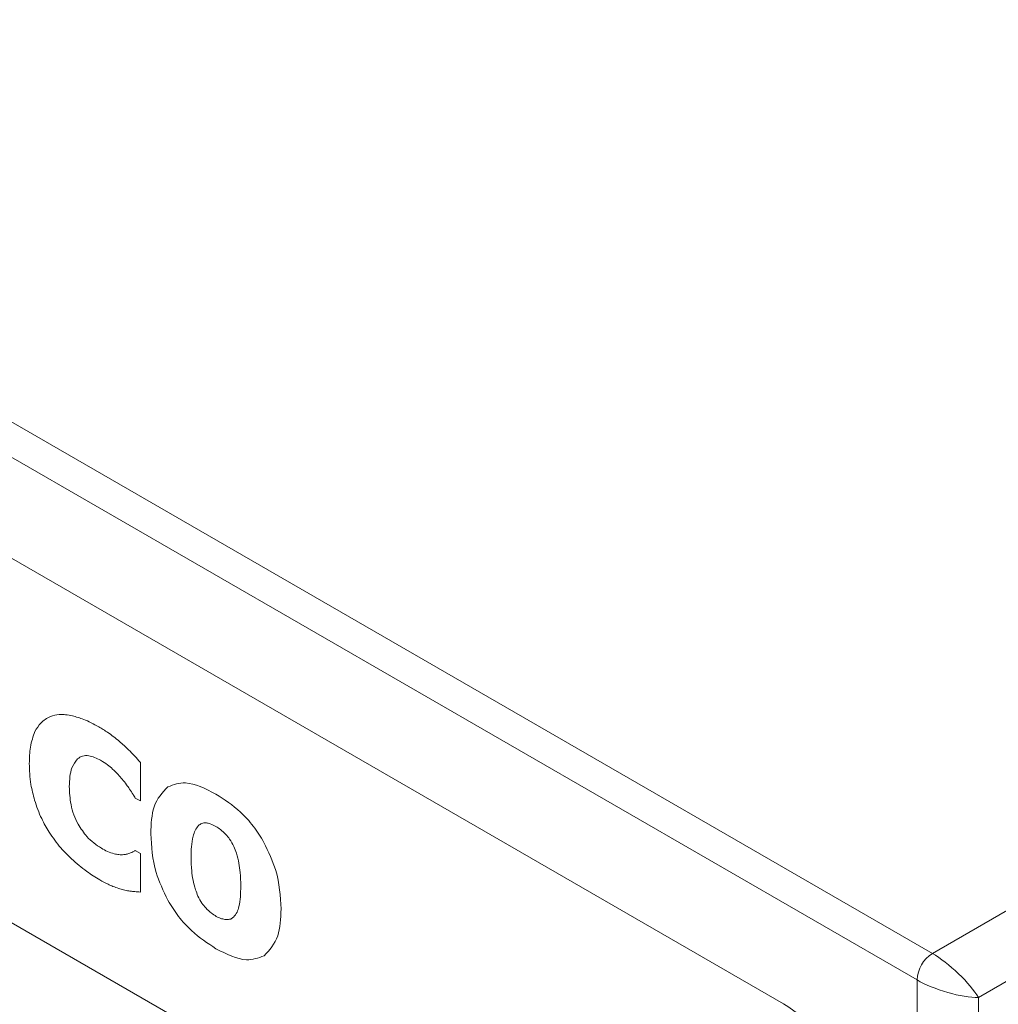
# Model space of a CAD drawing. Header units: millimetres. Extents: x -420 to 420, y -297 to 297.
# Tile 127 of 146: x 234 to 256, y 159 to 182. Entities that reach past the tile are written whole.
import ezdxf

# ---------------------------------------------------------------- set-up
doc = ezdxf.new("R2010")
doc.units = ezdxf.units.MM
doc.header["$MEASUREMENT"] = 0
doc.layers.add('layer 1', color=7, linetype='Continuous')

msp = doc.modelspace()

# ---------------------------------------------------------------- linework, layer by layer
at = {"layer": 'layer 1', "lineweight": 9}
for points in [[(210.1887, 186.2049), (210.1887, 186.2049), (254.7365, 160.4881), (254.7365, 160.4881)], [(254.3829, 159.8757), (254.3829, 159.8757), (209.8352, 185.5926), (209.8352, 185.5926)], [(251.307, 159.3242), (251.307, 159.3242), (212.9111, 181.4897), (212.9111, 181.4897)], [(244.9784, 154.5673), (244.9784, 154.5673), (219.5225, 169.2626), (219.5225, 169.2626)], [(244.837, 154.6489), (244.837, 154.6489), (219.664, 169.181), (219.664, 169.181)], [(254.7365, 160.4881), (254.7365, 160.4881), (264.6645, 166.2194), (264.6645, 166.2194)], [(236.472, 164.0026), (236.472, 164.0026), (236.472, 164.8935), (236.472, 164.8935)], [(265.3716, 164.9947), (265.3716, 164.9947), (255.7971, 159.4674), (255.7971, 159.4674)], [(236.3561, 164.0695), (236.3561, 164.0695), (236.472, 164.0026), (236.472, 164.0026)], [(236.472, 162.7945), (236.472, 162.7945), (236.3561, 162.8614), (236.3561, 162.8614)], [(213.5121, 162.6889), (213.5121, 162.6889), (250.9888, 141.0541), (250.9888, 141.0541)], [(236.472, 161.9035), (236.472, 161.9035), (236.472, 162.7945), (236.472, 162.7945)], [(219.5225, 160.8522), (219.5225, 160.8522), (244.9784, 146.1569), (244.9784, 146.1569)], [(219.664, 160.7706), (219.664, 160.7706), (244.837, 146.2385), (244.837, 146.2385)], [(254.7365, 160.4881), (254.5261, 160.3535), (254.3943, 160.1251), (254.3829, 159.8757)], [(254.7365, 160.4881), (254.7365, 160.4881), (254.7365, 160.488), (254.7365, 160.488)], [(254.3829, 159.8757), (254.3829, 159.8757), (254.3829, 159.8757), (254.3829, 159.8757)], [(254.3829, 42.2938), (254.3829, 42.2938), (254.3829, 159.8757), (254.3829, 159.8757)], [(255.34, 160.02), (255.34, 160.02), (255.34, 160.02), (255.34, 160.02)], [(255.09, 159.587), (255.09, 159.587), (255.09, 159.587), (255.09, 159.587)], [(255.7971, 159.4674), (255.7971, 159.4674), (255.7971, 42.7021), (255.7971, 42.7021)], [(255.7971, 159.4674), (255.7971, 159.4674), (255.7971, 159.4674), (255.7971, 159.4674)], [(255.7971, 159.4674), (255.7971, 159.4674), (255.7971, 159.4674), (255.7971, 159.4674)], [(253.4283, 155.65), (253.3602, 157.1467), (252.5691, 158.5169), (251.307, 159.3242)]]:
    msp.add_open_spline(points, degree=3, dxfattribs=at)
for points, knots in [([(234.9043, 165.9668), (234.8004, 165.9846), (234.6966, 166.0024), (234.6017, 165.9957), (234.6017, 165.9957), (234.53, 165.9907), (234.4635, 165.9716), (234.397, 165.9525)], [0, 0, 0, 0, 0.3333333, 0.3333333, 0.3333333, 0.3333333, 1, 1, 1, 1]), ([(234.397, 165.9525), (234.3176, 165.9094), (234.2383, 165.8663), (234.1752, 165.8001), (234.1752, 165.8001), (234.1233, 165.7456), (234.0824, 165.6755), (234.0415, 165.6054)], [0, 0, 0, 0, 0.3333333, 0.3333333, 0.3333333, 0.3333333, 1, 1, 1, 1]), ([(235.5126, 165.715), (235.3964, 165.777), (235.2802, 165.8389), (235.1661, 165.8837), (235.1661, 165.8837), (235.078, 165.9182), (234.9912, 165.9425), (234.9043, 165.9668)], [0, 0, 0, 0, 0.3333333, 0.3333333, 0.3333333, 0.3333333, 1, 1, 1, 1]), ([(234.0415, 165.6054), (233.9996, 165.4907), (233.9577, 165.3759), (233.9361, 165.2453), (233.9361, 165.2453), (233.9167, 165.1278), (233.9137, 164.9974), (233.9107, 164.867)], [0, 0, 0, 0, 0.3333333, 0.3333333, 0.3333333, 0.3333333, 1, 1, 1, 1]), ([(235.991, 165.3749), (235.902, 165.4468), (235.813, 165.5187), (235.7231, 165.5811), (235.7231, 165.5811), (235.6533, 165.6295), (235.583, 165.6723), (235.5126, 165.715)], [0, 0, 0, 0, 0.3333333, 0.3333333, 0.3333333, 0.3333333, 1, 1, 1, 1]), ([(236.472, 164.8935), (236.3831, 164.9928), (236.2942, 165.092), (236.202, 165.1822), (236.202, 165.1822), (236.1329, 165.2498), (236.0619, 165.3124), (235.991, 165.3749)], [0, 0, 0, 0, 0.3333333, 0.3333333, 0.3333333, 0.3333333, 1, 1, 1, 1]), ([(233.9107, 164.867), (233.9155, 164.7083), (233.9202, 164.5496), (233.9487, 164.3827), (233.9487, 164.3827), (233.9687, 164.2657), (234.0003, 164.1447), (234.0319, 164.0237)], [0, 0, 0, 0, 0.3333333, 0.3333333, 0.3333333, 0.3333333, 1, 1, 1, 1]), ([(234.8341, 164.3339), (234.8408, 164.4902), (234.8475, 164.6465), (234.8934, 164.7652), (234.8934, 164.7652), (234.9245, 164.8456), (234.9737, 164.9088), (235.0228, 164.972)], [0, 0, 0, 0, 0.3333333, 0.3333333, 0.3333333, 0.3333333, 1, 1, 1, 1]), ([(235.0228, 164.972), (235.0601, 164.9978), (235.0974, 165.0236), (235.141, 165.0376), (235.141, 165.0376), (235.1837, 165.0514), (235.2325, 165.0538), (235.2834, 165.0456), (235.2834, 165.0456), (235.3702, 165.0316), (235.4634, 164.9866), (235.5565, 164.9416)], [0, 0, 0, 0, 0.25, 0.25, 0.25, 0.25, 0.5, 0.5, 0.5, 0.5, 1, 1, 1, 1]), ([(235.5565, 164.9416), (235.6106, 164.9086), (235.6646, 164.8756), (235.7177, 164.8351), (235.7177, 164.8351), (235.7562, 164.8056), (235.7941, 164.7723), (235.8321, 164.7389)], [0, 0, 0, 0, 0.3333333, 0.3333333, 0.3333333, 0.3333333, 1, 1, 1, 1]), ([(235.8321, 164.7389), (235.8759, 164.6971), (235.9196, 164.6552), (235.9618, 164.6099), (235.9618, 164.6099), (235.9929, 164.5765), (236.0231, 164.5412), (236.0533, 164.5058)], [0, 0, 0, 0, 0.3333333, 0.3333333, 0.3333333, 0.3333333, 1, 1, 1, 1]), ([(236.0533, 164.5058), (236.0868, 164.464), (236.1203, 164.4221), (236.1522, 164.3785), (236.1522, 164.3785), (236.1766, 164.3453), (236.2001, 164.311), (236.2236, 164.2768)], [0, 0, 0, 0, 0.3333333, 0.3333333, 0.3333333, 0.3333333, 1, 1, 1, 1]), ([(238.2149, 164.1636), (237.9709, 164.2859), (237.727, 164.4082), (237.5165, 164.4182), (237.5165, 164.4182), (237.3694, 164.4251), (237.2385, 164.3773), (237.1077, 164.3294)], [0, 0, 0, 0, 0.3333333, 0.3333333, 0.3333333, 0.3333333, 1, 1, 1, 1]), ([(235.036, 163.4683), (235.0011, 163.5394), (234.9662, 163.6106), (234.9389, 163.6825), (234.9389, 163.6825), (234.9089, 163.7614), (234.888, 163.8414), (234.8733, 163.9188), (234.8733, 163.9188), (234.8459, 164.0629), (234.84, 164.1984), (234.8341, 164.3339)], [0, 0, 0, 0, 0.25, 0.25, 0.25, 0.25, 0.5, 0.5, 0.5, 0.5, 1, 1, 1, 1]), ([(236.2236, 164.2768), (236.2507, 164.2362), (236.2778, 164.1955), (236.3039, 164.1542), (236.3039, 164.1542), (236.3216, 164.1262), (236.3389, 164.0978), (236.3561, 164.0695)], [0, 0, 0, 0, 0.3333333, 0.3333333, 0.3333333, 0.3333333, 1, 1, 1, 1]), ([(237.1077, 164.3294), (236.981, 164.1955), (236.8544, 164.0616), (236.7892, 163.8684), (236.7892, 163.8684), (236.7301, 163.6934), (236.7214, 163.4698), (236.7127, 163.2462)], [0, 0, 0, 0, 0.3333333, 0.3333333, 0.3333333, 0.3333333, 1, 1, 1, 1]), ([(239.3229, 163.0475), (239.2443, 163.1746), (239.1656, 163.3016), (239.0773, 163.4186), (239.0773, 163.4186), (238.9865, 163.5389), (238.8853, 163.6485), (238.7814, 163.7442), (238.7814, 163.7442), (238.5984, 163.9128), (238.4066, 164.0382), (238.2149, 164.1636)], [0, 0, 0, 0, 0.25, 0.25, 0.25, 0.25, 0.5, 0.5, 0.5, 0.5, 1, 1, 1, 1]), ([(234.0319, 164.0237), (234.0809, 163.8795), (234.1299, 163.7354), (234.1964, 163.596), (234.1964, 163.596), (234.2469, 163.4903), (234.3075, 163.3873), (234.368, 163.2843)], [0, 0, 0, 0, 0.3333333, 0.3333333, 0.3333333, 0.3333333, 1, 1, 1, 1]), ([(237.9939, 163.4973), (237.9571, 163.4969), (237.9203, 163.4964), (237.8889, 163.485), (237.8889, 163.485), (237.8606, 163.4748), (237.8367, 163.4557), (237.8128, 163.4366)], [0, 0, 0, 0, 0.3333333, 0.3333333, 0.3333333, 0.3333333, 1, 1, 1, 1]), ([(238.2149, 163.4137), (238.1713, 163.4369), (238.1278, 163.4601), (238.0856, 163.4747), (238.0856, 163.4747), (238.0546, 163.4854), (238.0243, 163.4914), (237.9939, 163.4973)], [0, 0, 0, 0, 0.3333333, 0.3333333, 0.3333333, 0.3333333, 1, 1, 1, 1]), ([(234.368, 163.2843), (234.4551, 163.1586), (234.5421, 163.0328), (234.6379, 162.9211), (234.6379, 162.9211), (234.7161, 162.8299), (234.8001, 162.748), (234.8841, 162.6661)], [0, 0, 0, 0, 0.3333333, 0.3333333, 0.3333333, 0.3333333, 1, 1, 1, 1]), ([(235.5723, 162.9125), (235.4557, 162.9909), (235.3392, 163.0693), (235.2392, 163.182), (235.2392, 163.182), (235.1655, 163.265), (235.1007, 163.3667), (235.036, 163.4683)], [0, 0, 0, 0, 0.3333333, 0.3333333, 0.3333333, 0.3333333, 1, 1, 1, 1]), ([(237.8128, 163.4366), (237.7849, 163.4013), (237.7569, 163.3659), (237.736, 163.323), (237.736, 163.323), (237.7162, 163.2824), (237.7027, 163.235), (237.6891, 163.1876)], [0, 0, 0, 0, 0.3333333, 0.3333333, 0.3333333, 0.3333333, 1, 1, 1, 1]), ([(238.4446, 163.2321), (238.4044, 163.271), (238.3642, 163.3099), (238.3228, 163.3419), (238.3228, 163.3419), (238.2874, 163.3692), (238.2511, 163.3914), (238.2149, 163.4137)], [0, 0, 0, 0, 0.3333333, 0.3333333, 0.3333333, 0.3333333, 1, 1, 1, 1]), ([(236.7127, 163.2462), (236.728, 162.953), (236.7434, 162.6598), (236.8366, 162.3566), (236.8366, 162.3566), (236.9016, 162.145), (237.0047, 161.9286), (237.1077, 161.7122)], [0, 0, 0, 0, 0.3333333, 0.3333333, 0.3333333, 0.3333333, 1, 1, 1, 1]), ([(237.6891, 163.1876), (237.6742, 163.1096), (237.6592, 163.0317), (237.6514, 162.9487), (237.6514, 162.9487), (237.6441, 162.87), (237.6432, 162.7867), (237.6423, 162.7035)], [0, 0, 0, 0, 0.3333333, 0.3333333, 0.3333333, 0.3333333, 1, 1, 1, 1]), ([(238.6257, 162.952), (238.5959, 163.0114), (238.5661, 163.0708), (238.5295, 163.1243), (238.5295, 163.1243), (238.5035, 163.1622), (238.474, 163.1971), (238.4446, 163.2321)], [0, 0, 0, 0, 0.3333333, 0.3333333, 0.3333333, 0.3333333, 1, 1, 1, 1]), ([(239.7161, 161.5124), (239.701, 161.806), (239.6859, 162.0995), (239.5929, 162.4031), (239.5929, 162.4031), (239.5281, 162.6147), (239.4255, 162.8311), (239.3229, 163.0475)], [0, 0, 0, 0, 0.3333333, 0.3333333, 0.3333333, 0.3333333, 1, 1, 1, 1]), ([(235.8707, 162.7848), (235.8186, 162.8006), (235.7665, 162.8164), (235.7137, 162.8396), (235.7137, 162.8396), (235.6669, 162.8601), (235.6196, 162.8863), (235.5723, 162.9125)], [0, 0, 0, 0, 0.3333333, 0.3333333, 0.3333333, 0.3333333, 1, 1, 1, 1]), ([(236.2455, 162.8046), (236.2193, 162.7945), (236.1932, 162.7843), (236.1655, 162.7776), (236.1655, 162.7776), (236.1414, 162.7717), (236.1162, 162.7684), (236.091, 162.765)], [0, 0, 0, 0, 0.3333333, 0.3333333, 0.3333333, 0.3333333, 1, 1, 1, 1]), ([(236.3561, 162.8614), (236.3371, 162.8508), (236.3181, 162.8402), (236.2987, 162.8303), (236.2987, 162.8303), (236.2812, 162.8214), (236.2633, 162.813), (236.2455, 162.8046)], [0, 0, 0, 0, 0.3333333, 0.3333333, 0.3333333, 0.3333333, 1, 1, 1, 1]), ([(238.7441, 162.5653), (238.7278, 162.6424), (238.7115, 162.7194), (238.6857, 162.7969), (238.6857, 162.7969), (238.6685, 162.8485), (238.6471, 162.9002), (238.6257, 162.952)], [0, 0, 0, 0, 0.3333333, 0.3333333, 0.3333333, 0.3333333, 1, 1, 1, 1]), ([(234.8841, 162.6661), (235.0007, 162.5653), (235.1172, 162.4644), (235.2356, 162.3789), (235.2356, 162.3789), (235.3358, 162.3065), (235.4374, 162.2451), (235.5389, 162.1837)], [0, 0, 0, 0, 0.3333333, 0.3333333, 0.3333333, 0.3333333, 1, 1, 1, 1]), ([(236.091, 162.765), (236.0533, 162.7638), (236.0156, 162.7626), (235.9764, 162.7665), (235.9764, 162.7665), (235.942, 162.77), (235.9063, 162.7774), (235.8707, 162.7848)], [0, 0, 0, 0, 0.3333333, 0.3333333, 0.3333333, 0.3333333, 1, 1, 1, 1]), ([(237.6423, 162.7035), (237.6434, 162.5995), (237.6446, 162.4956), (237.6563, 162.387), (237.6563, 162.387), (237.6636, 162.3189), (237.675, 162.249), (237.6864, 162.179)], [0, 0, 0, 0, 0.3333333, 0.3333333, 0.3333333, 0.3333333, 1, 1, 1, 1]), ([(238.7866, 162.0429), (238.7853, 162.1451), (238.784, 162.2474), (238.7732, 162.3539), (238.7732, 162.3539), (238.7662, 162.4232), (238.7552, 162.4943), (238.7441, 162.5653)], [0, 0, 0, 0, 0.3333333, 0.3333333, 0.3333333, 0.3333333, 1, 1, 1, 1]), ([(235.5389, 162.1837), (235.6014, 162.1481), (235.6638, 162.1125), (235.7259, 162.0826), (235.7259, 162.0826), (235.7643, 162.0642), (235.8026, 162.0479), (235.8409, 162.0317)], [0, 0, 0, 0, 0.3333333, 0.3333333, 0.3333333, 0.3333333, 1, 1, 1, 1]), ([(237.6864, 162.179), (237.7027, 162.1053), (237.7189, 162.0315), (237.7437, 161.9574), (237.7437, 161.9574), (237.7601, 161.9084), (237.7803, 161.8593), (237.8004, 161.8102)], [0, 0, 0, 0, 0.3333333, 0.3333333, 0.3333333, 0.3333333, 1, 1, 1, 1]), ([(235.8409, 162.0317), (235.8855, 162.0158), (235.9301, 161.9998), (235.9743, 161.986), (235.9743, 161.986), (236.0119, 161.9742), (236.0493, 161.9639), (236.0866, 161.9537)], [0, 0, 0, 0, 0.3333333, 0.3333333, 0.3333333, 0.3333333, 1, 1, 1, 1]), ([(236.0866, 161.9537), (236.1257, 161.9442), (236.1648, 161.9348), (236.2031, 161.9285), (236.2031, 161.9285), (236.2334, 161.9236), (236.2632, 161.9206), (236.2929, 161.9177)], [0, 0, 0, 0, 0.3333333, 0.3333333, 0.3333333, 0.3333333, 1, 1, 1, 1]), ([(236.2929, 161.9177), (236.3284, 161.9149), (236.3638, 161.9121), (236.3993, 161.9093), (236.3993, 161.9093), (236.4235, 161.9074), (236.4477, 161.9055), (236.472, 161.9035)], [0, 0, 0, 0, 0.3333333, 0.3333333, 0.3333333, 0.3333333, 1, 1, 1, 1]), ([(238.745, 161.5659), (238.7582, 161.6401), (238.7715, 161.7143), (238.7784, 161.7928), (238.7784, 161.7928), (238.7855, 161.8732), (238.786, 161.958), (238.7866, 162.0429)], [0, 0, 0, 0, 0.3333333, 0.3333333, 0.3333333, 0.3333333, 1, 1, 1, 1]), ([(237.1077, 161.7122), (237.1864, 161.585), (237.2652, 161.4579), (237.3536, 161.3408), (237.3536, 161.3408), (237.4444, 161.2206), (237.5455, 161.111), (237.6493, 161.0154), (237.6493, 161.0154), (237.832, 160.847), (238.0234, 160.7218), (238.2149, 160.5965)], [0, 0, 0, 0, 0.25, 0.25, 0.25, 0.25, 0.5, 0.5, 0.5, 0.5, 1, 1, 1, 1]), ([(237.8004, 161.8102), (237.829, 161.7535), (237.8577, 161.6968), (237.8928, 161.646), (237.8928, 161.646), (237.9198, 161.6068), (237.9507, 161.571), (237.9816, 161.5352)], [0, 0, 0, 0, 0.3333333, 0.3333333, 0.3333333, 0.3333333, 1, 1, 1, 1]), ([(237.9816, 161.5352), (238.0242, 161.4933), (238.0667, 161.4514), (238.1106, 161.4172), (238.1106, 161.4172), (238.1471, 161.3887), (238.1845, 161.3656), (238.2219, 161.3424)], [0, 0, 0, 0, 0.3333333, 0.3333333, 0.3333333, 0.3333333, 1, 1, 1, 1]), ([(238.6231, 161.3261), (238.6515, 161.3619), (238.68, 161.3977), (238.7012, 161.4415), (238.7012, 161.4415), (238.7193, 161.4791), (238.7322, 161.5225), (238.745, 161.5659)], [0, 0, 0, 0, 0.3333333, 0.3333333, 0.3333333, 0.3333333, 1, 1, 1, 1]), ([(239.3238, 160.4328), (239.4496, 160.5672), (239.5754, 160.7016), (239.6402, 160.8948), (239.6402, 160.8948), (239.6985, 161.0688), (239.7073, 161.2906), (239.7161, 161.5124)], [0, 0, 0, 0, 0.3333333, 0.3333333, 0.3333333, 0.3333333, 1, 1, 1, 1]), ([(238.2219, 161.3424), (238.2635, 161.3216), (238.305, 161.3009), (238.3452, 161.2883), (238.3452, 161.2883), (238.3787, 161.2779), (238.4112, 161.2731), (238.4437, 161.2684)], [0, 0, 0, 0, 0.3333333, 0.3333333, 0.3333333, 0.3333333, 1, 1, 1, 1]), ([(238.4437, 161.2684), (238.4832, 161.2682), (238.5227, 161.2679), (238.5556, 161.2809), (238.5556, 161.2809), (238.5807, 161.2908), (238.6019, 161.3085), (238.6231, 161.3261)], [0, 0, 0, 0, 0.3333333, 0.3333333, 0.3333333, 0.3333333, 1, 1, 1, 1]), ([(238.2149, 160.5965), (238.4599, 160.4735), (238.7049, 160.3505), (238.9159, 160.3414), (238.9159, 160.3414), (239.0628, 160.335), (239.1933, 160.3839), (239.3238, 160.4328)], [0, 0, 0, 0, 0.3333333, 0.3333333, 0.3333333, 0.3333333, 1, 1, 1, 1]), ([(255.7971, 159.4674), (255.7034, 159.6299), (255.5389, 159.8286), (255.34, 160.02), (255.34, 160.02), (255.1411, 160.2115), (254.924, 160.3798), (254.7365, 160.4881)], [0, 0, 0, 0, 0.3333333, 0.3333333, 0.3333333, 0.3333333, 1, 1, 1, 1]), ([(255.7971, 159.4674), (255.7034, 159.6299), (255.5389, 159.8286), (255.34, 160.02), (255.34, 160.02), (255.1411, 160.2115), (254.924, 160.3798), (254.7365, 160.4881)], [0, 0, 0, 0, 0.3333333, 0.3333333, 0.3333333, 0.3333333, 1, 1, 1, 1]), ([(255.7971, 159.4674), (255.7034, 159.6299), (255.5389, 159.8286), (255.34, 160.02), (255.34, 160.02), (255.1411, 160.2115), (254.924, 160.3798), (254.7365, 160.4881)], [0, 0, 0, 0, 0.3333333, 0.3333333, 0.3333333, 0.3333333, 1, 1, 1, 1]), ([(255.7971, 159.4674), (255.7034, 159.6299), (255.5389, 159.8286), (255.34, 160.02), (255.34, 160.02), (255.1411, 160.2115), (254.924, 160.3798), (254.7365, 160.4881)], [0, 0, 0, 0, 0.3333333, 0.3333333, 0.3333333, 0.3333333, 1, 1, 1, 1]), ([(255.7971, 159.4674), (255.7034, 159.6298), (255.5389, 159.8286), (255.34, 160.02), (255.34, 160.02), (255.1411, 160.2114), (254.924, 160.3798), (254.7365, 160.4881)], [0, 0, 0, 0, 0.3333333, 0.3333333, 0.3333333, 0.3333333, 1, 1, 1, 1]), ([(255.7971, 159.4674), (255.7034, 159.6298), (255.5389, 159.8286), (255.34, 160.02), (255.34, 160.02), (255.1411, 160.2114), (254.924, 160.3798), (254.7365, 160.4881)], [0, 0, 0, 0, 0.3333333, 0.3333333, 0.3333333, 0.3333333, 1, 1, 1, 1]), ([(255.7971, 159.4674), (255.7034, 159.6298), (255.5389, 159.8286), (255.34, 160.02), (255.34, 160.02), (255.1411, 160.2114), (254.924, 160.3798), (254.7365, 160.4881)], [0, 0, 0, 0, 0.3333333, 0.3333333, 0.3333333, 0.3333333, 1, 1, 1, 1]), ([(255.7971, 159.4674), (255.7034, 159.6298), (255.5389, 159.8286), (255.34, 160.02), (255.34, 160.02), (255.1411, 160.2114), (254.924, 160.3798), (254.7365, 160.4881)], [0, 0, 0, 0, 0.3333333, 0.3333333, 0.3333333, 0.3333333, 1, 1, 1, 1]), ([(255.7971, 159.4674), (255.7034, 159.6298), (255.5389, 159.8286), (255.34, 160.02), (255.34, 160.02), (255.1411, 160.2114), (254.924, 160.3798), (254.7365, 160.4881)], [0, 0, 0, 0, 0.3333333, 0.3333333, 0.3333333, 0.3333333, 1, 1, 1, 1]), ([(255.7971, 159.4674), (255.7034, 159.6298), (255.5389, 159.8286), (255.34, 160.02), (255.34, 160.02), (255.1411, 160.2114), (254.924, 160.3798), (254.7365, 160.4881)], [0, 0, 0, 0, 0.3333333, 0.3333333, 0.3333333, 0.3333333, 1, 1, 1, 1]), ([(255.7971, 159.4674), (255.7034, 159.6298), (255.5389, 159.8286), (255.34, 160.02), (255.34, 160.02), (255.1411, 160.2114), (254.924, 160.3798), (254.7365, 160.4881)], [0, 0, 0, 0, 0.3333333, 0.3333333, 0.3333333, 0.3333333, 1, 1, 1, 1]), ([(255.7971, 159.4674), (255.7034, 159.6298), (255.5389, 159.8286), (255.34, 160.02), (255.34, 160.02), (255.1411, 160.2114), (254.924, 160.3798), (254.7365, 160.4881)], [0, 0, 0, 0, 0.3333333, 0.3333333, 0.3333333, 0.3333333, 1, 1, 1, 1]), ([(255.7971, 159.4674), (255.7034, 159.6298), (255.5389, 159.8286), (255.34, 160.02), (255.34, 160.02), (255.1411, 160.2114), (254.924, 160.3798), (254.7365, 160.4881)], [0, 0, 0, 0, 0.3333333, 0.3333333, 0.3333333, 0.3333333, 1, 1, 1, 1]), ([(255.7971, 159.4674), (255.7034, 159.6298), (255.5389, 159.8286), (255.34, 160.02), (255.34, 160.02), (255.1411, 160.2114), (254.924, 160.3798), (254.7365, 160.488)], [0, 0, 0, 0, 0.3333333, 0.3333333, 0.3333333, 0.3333333, 1, 1, 1, 1]), ([(255.7971, 159.4674), (255.7034, 159.6298), (255.5389, 159.8286), (255.34, 160.02), (255.34, 160.02), (255.1411, 160.2114), (254.924, 160.3798), (254.7365, 160.488)], [0, 0, 0, 0, 0.3333333, 0.3333333, 0.3333333, 0.3333333, 1, 1, 1, 1]), ([(255.7971, 159.4674), (255.7034, 159.6298), (255.5389, 159.8286), (255.34, 160.02), (255.34, 160.02), (255.1411, 160.2114), (254.924, 160.3798), (254.7365, 160.488)], [0, 0, 0, 0, 0.3333333, 0.3333333, 0.3333333, 0.3333333, 1, 1, 1, 1]), ([(255.7971, 159.4674), (255.7034, 159.6298), (255.5389, 159.8286), (255.34, 160.02), (255.34, 160.02), (255.1411, 160.2114), (254.924, 160.3798), (254.7365, 160.488)], [0, 0, 0, 0, 0.3333333, 0.3333333, 0.3333333, 0.3333333, 1, 1, 1, 1]), ([(255.7971, 159.4674), (255.7034, 159.6298), (255.5389, 159.8286), (255.34, 160.02), (255.34, 160.02), (255.1411, 160.2114), (254.924, 160.3798), (254.7365, 160.488)], [0, 0, 0, 0, 0.3333333, 0.3333333, 0.3333333, 0.3333333, 1, 1, 1, 1]), ([(255.7971, 159.4674), (255.7034, 159.6298), (255.5389, 159.8286), (255.34, 160.02), (255.34, 160.02), (255.1411, 160.2114), (254.924, 160.3798), (254.7365, 160.488)], [0, 0, 0, 0, 0.3333333, 0.3333333, 0.3333333, 0.3333333, 1, 1, 1, 1]), ([(255.7971, 159.4674), (255.7034, 159.6298), (255.5389, 159.8286), (255.34, 160.02), (255.34, 160.02), (255.1411, 160.2114), (254.924, 160.3798), (254.7365, 160.488)], [0, 0, 0, 0, 0.3333333, 0.3333333, 0.3333333, 0.3333333, 1, 1, 1, 1]), ([(255.7971, 159.4674), (255.7034, 159.6298), (255.5389, 159.8286), (255.34, 160.02), (255.34, 160.02), (255.1411, 160.2114), (254.924, 160.3798), (254.7365, 160.488)], [0, 0, 0, 0, 0.3333333, 0.3333333, 0.3333333, 0.3333333, 1, 1, 1, 1]), ([(254.3829, 159.8757), (254.5704, 159.7674), (254.8248, 159.6636), (255.09, 159.587), (255.09, 159.587), (255.3552, 159.5105), (255.6096, 159.4674), (255.7971, 159.4674)], [0, 0, 0, 0, 0.3333333, 0.3333333, 0.3333333, 0.3333333, 1, 1, 1, 1]), ([(254.3829, 159.8757), (254.5704, 159.7674), (254.8248, 159.6636), (255.09, 159.587), (255.09, 159.587), (255.3552, 159.5105), (255.6096, 159.4674), (255.7971, 159.4674)], [0, 0, 0, 0, 0.3333333, 0.3333333, 0.3333333, 0.3333333, 1, 1, 1, 1]), ([(254.3829, 159.8757), (254.5704, 159.7674), (254.8248, 159.6636), (255.09, 159.587), (255.09, 159.587), (255.3552, 159.5105), (255.6096, 159.4674), (255.7971, 159.4674)], [0, 0, 0, 0, 0.3333333, 0.3333333, 0.3333333, 0.3333333, 1, 1, 1, 1]), ([(254.3829, 159.8757), (254.5704, 159.7674), (254.8248, 159.6636), (255.09, 159.587), (255.09, 159.587), (255.3552, 159.5105), (255.6096, 159.4674), (255.7971, 159.4674)], [0, 0, 0, 0, 0.3333333, 0.3333333, 0.3333333, 0.3333333, 1, 1, 1, 1]), ([(254.3829, 159.8757), (254.5704, 159.7674), (254.8248, 159.6636), (255.09, 159.587), (255.09, 159.587), (255.3552, 159.5105), (255.6096, 159.4674), (255.7971, 159.4674)], [0, 0, 0, 0, 0.3333333, 0.3333333, 0.3333333, 0.3333333, 1, 1, 1, 1]), ([(254.3829, 159.8757), (254.5704, 159.7674), (254.8248, 159.6636), (255.09, 159.587), (255.09, 159.587), (255.3552, 159.5105), (255.6096, 159.4674), (255.7971, 159.4674)], [0, 0, 0, 0, 0.3333333, 0.3333333, 0.3333333, 0.3333333, 1, 1, 1, 1]), ([(254.3829, 159.8757), (254.5704, 159.7674), (254.8248, 159.6636), (255.09, 159.587), (255.09, 159.587), (255.3552, 159.5105), (255.6096, 159.4674), (255.7971, 159.4674)], [0, 0, 0, 0, 0.3333333, 0.3333333, 0.3333333, 0.3333333, 1, 1, 1, 1]), ([(254.3829, 159.8757), (254.5704, 159.7674), (254.8248, 159.6636), (255.09, 159.587), (255.09, 159.587), (255.3552, 159.5105), (255.6096, 159.4674), (255.7971, 159.4674)], [0, 0, 0, 0, 0.3333333, 0.3333333, 0.3333333, 0.3333333, 1, 1, 1, 1]), ([(254.3829, 159.8757), (254.5704, 159.7674), (254.8248, 159.6636), (255.09, 159.587), (255.09, 159.587), (255.3552, 159.5105), (255.6096, 159.4674), (255.7971, 159.4674)], [0, 0, 0, 0, 0.3333333, 0.3333333, 0.3333333, 0.3333333, 1, 1, 1, 1]), ([(254.3829, 159.8757), (254.5704, 159.7674), (254.8248, 159.6636), (255.09, 159.587), (255.09, 159.587), (255.3552, 159.5105), (255.6096, 159.4674), (255.7971, 159.4674)], [0, 0, 0, 0, 0.3333333, 0.3333333, 0.3333333, 0.3333333, 1, 1, 1, 1]), ([(254.3829, 159.8757), (254.5704, 159.7674), (254.8248, 159.6636), (255.09, 159.587), (255.09, 159.587), (255.3552, 159.5105), (255.6096, 159.4674), (255.7971, 159.4674)], [0, 0, 0, 0, 0.3333333, 0.3333333, 0.3333333, 0.3333333, 1, 1, 1, 1]), ([(254.3829, 159.8757), (254.5704, 159.7674), (254.8248, 159.6636), (255.09, 159.587), (255.09, 159.587), (255.3552, 159.5105), (255.6096, 159.4674), (255.7971, 159.4674)], [0, 0, 0, 0, 0.3333333, 0.3333333, 0.3333333, 0.3333333, 1, 1, 1, 1]), ([(254.3829, 159.8757), (254.5704, 159.7674), (254.8248, 159.6636), (255.09, 159.587), (255.09, 159.587), (255.3552, 159.5104), (255.6096, 159.4674), (255.7971, 159.4674)], [0, 0, 0, 0, 0.3333333, 0.3333333, 0.3333333, 0.3333333, 1, 1, 1, 1]), ([(254.3829, 159.8757), (254.5704, 159.7674), (254.8248, 159.6636), (255.09, 159.587), (255.09, 159.587), (255.3552, 159.5104), (255.6096, 159.4674), (255.7971, 159.4674)], [0, 0, 0, 0, 0.3333333, 0.3333333, 0.3333333, 0.3333333, 1, 1, 1, 1]), ([(254.3829, 159.8757), (254.5704, 159.7674), (254.8248, 159.6636), (255.09, 159.587), (255.09, 159.587), (255.3552, 159.5104), (255.6096, 159.4674), (255.7971, 159.4674)], [0, 0, 0, 0, 0.3333333, 0.3333333, 0.3333333, 0.3333333, 1, 1, 1, 1]), ([(254.3829, 159.8757), (254.5704, 159.7674), (254.8248, 159.6636), (255.09, 159.587), (255.09, 159.587), (255.3552, 159.5104), (255.6096, 159.4674), (255.7971, 159.4674)], [0, 0, 0, 0, 0.3333333, 0.3333333, 0.3333333, 0.3333333, 1, 1, 1, 1]), ([(254.3829, 159.8757), (254.5704, 159.7674), (254.8248, 159.6636), (255.09, 159.587), (255.09, 159.587), (255.3552, 159.5104), (255.6096, 159.4674), (255.7971, 159.4674)], [0, 0, 0, 0, 0.3333333, 0.3333333, 0.3333333, 0.3333333, 1, 1, 1, 1]), ([(254.3829, 159.8757), (254.5704, 159.7674), (254.8248, 159.6636), (255.09, 159.587), (255.09, 159.587), (255.3552, 159.5104), (255.6096, 159.4674), (255.7971, 159.4674)], [0, 0, 0, 0, 0.3333333, 0.3333333, 0.3333333, 0.3333333, 1, 1, 1, 1]), ([(254.3829, 159.8757), (254.5704, 159.7674), (254.8248, 159.6636), (255.09, 159.587), (255.09, 159.587), (255.3552, 159.5104), (255.6096, 159.4674), (255.7971, 159.4674)], [0, 0, 0, 0, 0.3333333, 0.3333333, 0.3333333, 0.3333333, 1, 1, 1, 1]), ([(254.3829, 159.8757), (254.5704, 159.7674), (254.8248, 159.6636), (255.09, 159.587), (255.09, 159.587), (255.3552, 159.5104), (255.6096, 159.4674), (255.7971, 159.4674)], [0, 0, 0, 0, 0.3333333, 0.3333333, 0.3333333, 0.3333333, 1, 1, 1, 1]), ([(254.3829, 159.8757), (254.5704, 159.7674), (254.8248, 159.6636), (255.09, 159.587), (255.09, 159.587), (255.3552, 159.5104), (255.6096, 159.4674), (255.7971, 159.4674)], [0, 0, 0, 0, 0.3333333, 0.3333333, 0.3333333, 0.3333333, 1, 1, 1, 1])]:
    msp.add_open_spline(points, degree=3, knots=knots, dxfattribs=at)

doc.saveas('drawing.dxf')
